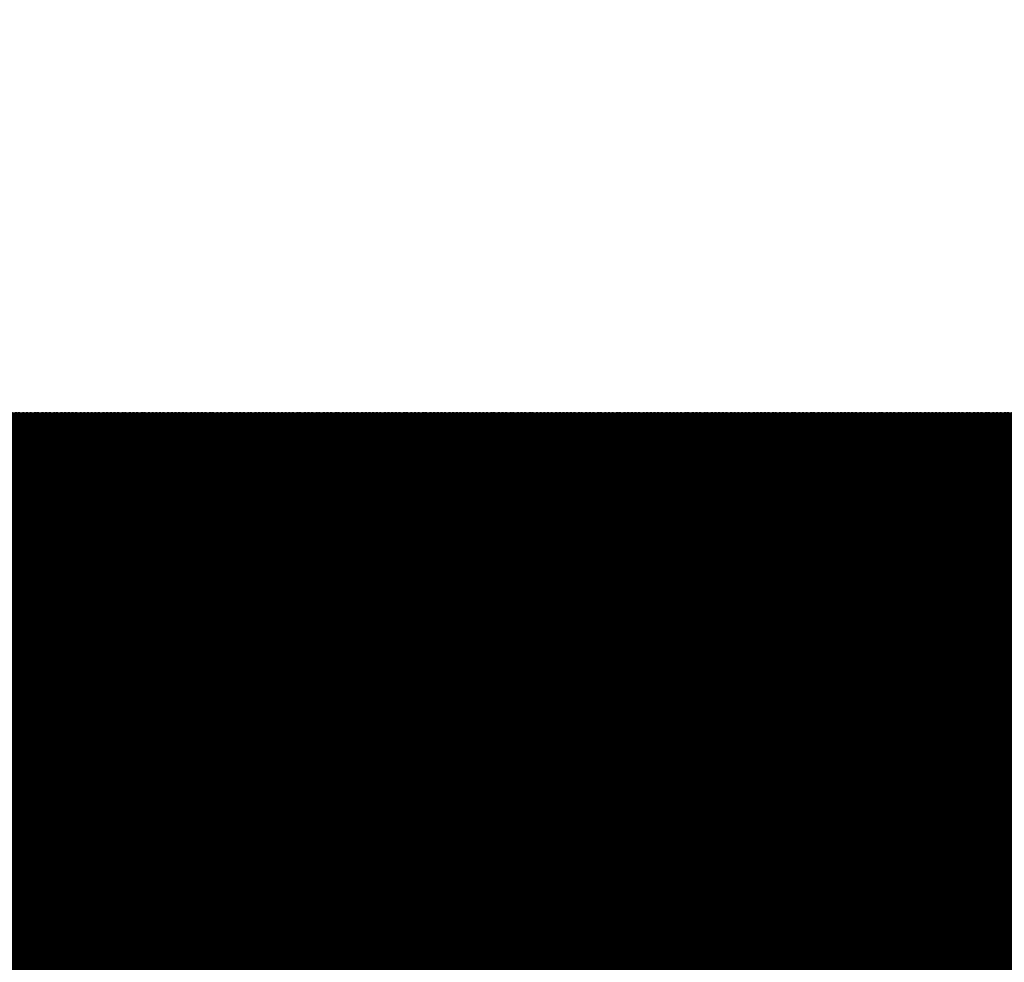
# Model space of a CAD drawing. Extents: x 0 to 65, y -0.2 to 30.2.
# Tile 182 of 237: x 36.025 to 36.3, y 15.712 to 15.975. Entities that reach past the tile are written whole.
import ezdxf

# ---------------------------------------------------------------- set-up
doc = ezdxf.new("R2010")
doc.units = 0
doc.layers.add('BOARD_GEOMETRY_SILKSCREEN_', color=1, linetype='CONTINUOUS')

msp = doc.modelspace()

# ---------------------------------------------------------------- linework, layer by layer
at = {"layer": 'BOARD_GEOMETRY_SILKSCREEN_', "const_width": 0.01905}
for points in [[(36.313872, 15.459202), (35.427666, 16.345408)], [(36.312856, 15.459202), (35.427666, 16.344392)], [(36.31184, 15.459202), (35.427666, 16.343122)], [(36.310824, 15.459202), (35.427666, 16.34236)], [(36.309808, 15.459202), (35.427666, 16.34109)], [(36.308538, 15.459202), (35.427666, 16.340074)], [(36.307522, 15.459202), (35.427666, 16.339058)], [(36.306506, 15.459202), (35.427666, 16.338042)], [(36.30549, 15.459202), (35.427666, 16.337026)], [(36.304474, 15.459202), (35.427666, 16.33601)], [(36.303204, 15.459202), (35.427666, 16.33474)], [(36.302442, 15.459202), (35.427666, 16.333724)], [(36.301172, 15.459202), (35.427666, 16.332708)], [(36.300156, 15.459202), (35.427666, 16.331692)], [(36.29914, 15.459202), (35.427666, 16.330676)], [(36.29787, 15.459202), (35.427666, 16.329406)], [(36.297108, 15.459202), (35.427666, 16.328644)], [(36.295838, 15.459202), (35.427666, 16.327374)], [(36.294822, 15.459202), (35.427666, 16.326358)], [(36.293806, 15.459202), (35.427666, 16.325342)], [(36.292536, 15.459202), (35.427666, 16.324072)], [(36.291774, 15.459202), (35.427666, 16.32331)], [(36.290504, 15.459202), (35.427666, 16.32204)], [(36.289488, 15.459202), (35.427666, 16.321024)], [(36.288472, 15.459202), (35.427666, 16.320008)], [(36.287456, 15.459202), (35.427666, 16.318738)], [(36.28644, 15.459202), (35.427666, 16.317976)], [(36.285424, 15.459202), (35.427666, 16.316706)], [(36.284154, 15.459202), (35.427666, 16.31569)], [(36.283138, 15.459202), (35.427666, 16.314674)], [(36.282122, 15.459202), (35.427666, 16.313658)], [(36.281106, 15.459202), (35.427666, 16.312642)], [(36.28009, 15.459202), (35.427666, 16.311372)], [(36.27882, 15.459202), (35.427666, 16.310356)], [(36.278058, 15.459202), (35.427666, 16.30934)], [(36.276788, 15.459202), (35.427666, 16.308324)], [(36.275772, 15.459202), (35.427666, 16.307308)], [(36.274756, 15.459202), (35.427666, 16.306292)], [(36.273486, 15.459202), (35.427666, 16.305022)], [(36.272724, 15.459202), (35.427666, 16.304006)], [(36.271454, 15.459202), (35.427666, 16.30299)], [(36.270438, 15.459202), (35.427666, 16.301974)], [(36.269422, 15.459202), (35.427666, 16.300958)], [(36.268152, 15.459202), (35.427666, 16.299688)], [(36.26739, 15.459202), (35.427666, 16.298926)], [(36.26612, 15.459202), (35.427666, 16.297656)], [(36.265104, 15.459202), (35.427666, 16.29664)], [(36.264088, 15.459202), (35.427666, 16.295624)], [(36.263072, 15.459202), (35.427666, 16.294354)], [(36.262056, 15.459202), (35.427666, 16.293592)], [(36.260786, 15.459202), (35.427666, 16.292322)], [(36.25977, 15.459202), (35.427666, 16.291306)], [(36.314888, 15.459202), (35.874706, 15.899384)], [(36.316158, 15.459202), (35.880548, 15.894558)], [(36.317174, 15.459202), (35.88639, 15.889732)], [(36.31819, 15.459202), (35.892486, 15.884906)], [(36.319206, 15.459202), (35.896296, 15.882112)], [(36.320222, 15.459202), (35.898582, 15.880588)], [(36.321492, 15.459202), (35.900868, 15.879572)], [(36.322254, 15.459202), (35.903154, 15.878302)], [(36.323524, 15.459202), (35.90544, 15.877032)], [(36.32454, 15.459202), (35.907726, 15.876016)], [(36.325556, 15.459202), (35.910012, 15.874492)], [(36.326826, 15.459202), (35.912298, 15.873476)], [(36.327588, 15.459202), (35.914584, 15.872206)], [(36.328858, 15.459202), (35.91687, 15.870936)], [(36.329874, 15.459202), (35.919156, 15.86992)], [(36.33089, 15.459202), (35.921442, 15.86865)], [(36.331906, 15.459202), (35.92322, 15.867634)], [(36.332922, 15.459202), (35.924744, 15.86738)], [(36.334192, 15.459202), (35.926268, 15.866872)], [(36.335208, 15.459202), (35.927792, 15.866364)], [(36.336224, 15.459202), (35.929316, 15.86611)], [(36.33724, 15.459202), (35.93084, 15.865348)], [(36.338256, 15.459202), (35.932364, 15.865094)], [(36.339272, 15.459202), (35.933888, 15.864586)], [(36.340542, 15.459202), (35.935412, 15.864078)], [(36.341558, 15.459202), (35.936936, 15.86357)], [(36.342574, 15.459202), (35.93846, 15.863062)], [(36.34359, 15.459202), (35.939984, 15.862808)], [(36.344606, 15.459202), (35.941508, 15.8623)], [(36.345876, 15.459202), (35.943032, 15.861792)], [(36.346638, 15.459202), (35.944556, 15.861284)], [(36.347908, 15.459202), (35.94608, 15.860776)], [(36.348924, 15.459202), (35.947604, 15.860268)], [(36.34994, 15.459202), (35.949128, 15.860014)], [(36.35121, 15.459202), (35.950652, 15.859506)], [(36.351972, 15.459202), (35.952176, 15.858998)], [(36.353242, 15.459202), (35.953446, 15.858998)], [(36.354258, 15.459202), (35.954462, 15.858744)], [(36.355274, 15.459202), (35.955732, 15.85849)], [(36.356544, 15.459202), (35.957002, 15.85849)], [(36.357306, 15.459202), (35.958018, 15.85849)], [(36.358576, 15.459202), (35.959288, 15.85849)], [(36.359592, 15.459202), (35.960304, 15.858236)], [(36.360608, 15.459202), (35.961574, 15.857982)], [(36.361624, 15.459202), (35.96259, 15.857982)], [(36.36264, 15.459202), (35.964114, 15.857728)], [(36.36391, 15.459202), (35.96513, 15.857728)], [(36.364926, 15.459202), (35.9664, 15.857728)], [(36.365942, 15.459202), (35.967416, 15.857474)], [(36.366958, 15.459202), (35.968686, 15.857474)], [(36.367974, 15.459202), (35.969956, 15.85722)], [(36.36899, 15.459202), (35.970972, 15.856966)], [(36.37026, 15.459202), (35.972242, 15.856966)], [(36.371022, 15.459202), (35.973258, 15.856966)], [(36.372292, 15.459202), (35.974528, 15.856966)], [(36.373308, 15.459202), (35.975544, 15.856712)], [(36.374324, 15.459202), (35.977068, 15.856458)], [(36.375594, 15.459202), (35.978084, 15.856458)], [(36.376356, 15.459202), (35.979354, 15.856204)], [(36.377626, 15.459202), (35.98037, 15.856204)], [(36.378642, 15.459202), (35.98164, 15.856204)], [(36.379658, 15.459202), (35.98291, 15.85595)], [(35.983164, 15.85595), (36.618164, 15.85595)], [(36.380928, 15.459202), (35.983926, 15.85595)], [(36.38169, 15.459202), (35.984942, 15.85595)], [(36.38296, 15.459202), (35.985958, 15.85595)], [(36.383976, 15.459202), (35.986974, 15.85595)], [(36.384992, 15.459202), (35.988244, 15.85595)], [(36.386008, 15.459202), (35.98926, 15.85595)], [(36.387024, 15.459202), (35.990276, 15.85595)], [(36.388294, 15.459202), (35.991292, 15.85595)], [(36.38931, 15.459202), (35.992308, 15.85595)], [(36.390326, 15.459202), (35.993324, 15.85595)], [(36.391342, 15.459202), (35.994594, 15.85595)], [(36.392358, 15.459202), (35.99561, 15.85595)], [(36.393374, 15.459202), (35.996626, 15.85595)], [(36.394644, 15.459202), (35.997642, 15.85595)], [(36.39566, 15.459202), (35.998658, 15.85595)], [(36.396676, 15.459202), (35.999928, 15.85595)], [(36.397692, 15.459202), (36.00069, 15.85595)], [(36.398708, 15.459202), (36.00196, 15.85595)], [(36.399978, 15.459202), (36.002976, 15.85595)], [(36.40074, 15.459202), (36.003992, 15.85595)], [(36.40201, 15.459202), (36.005262, 15.85595)], [(36.403026, 15.459202), (36.006024, 15.85595)], [(36.404042, 15.459202), (36.007294, 15.85595)], [(36.405312, 15.459202), (36.00831, 15.85595)], [(36.406074, 15.459202), (36.009326, 15.85595)], [(36.407344, 15.459202), (36.010596, 15.85595)], [(36.40836, 15.459202), (36.011358, 15.85595)], [(36.409376, 15.459202), (36.012628, 15.85595)], [(36.410646, 15.459202), (36.013644, 15.85595)], [(36.411408, 15.459202), (36.01466, 15.85595)], [(36.412678, 15.459202), (36.015676, 15.85595)], [(36.413694, 15.459202), (36.016692, 15.85595)], [(36.41471, 15.459202), (36.017708, 15.85595)], [(36.415726, 15.459202), (36.018978, 15.85595)], [(36.416742, 15.459202), (36.019994, 15.85595)], [(36.417758, 15.459202), (36.02101, 15.85595)], [(36.419028, 15.459202), (36.022026, 15.85595)], [(36.420044, 15.459202), (36.023042, 15.85595)], [(36.42106, 15.459202), (36.024312, 15.85595)], [(36.422076, 15.459202), (36.025074, 15.85595)], [(36.423092, 15.459202), (36.026344, 15.85595)], [(36.424362, 15.459202), (36.02736, 15.85595)], [(36.425124, 15.459202), (36.028376, 15.85595)], [(36.426394, 15.459202), (36.029646, 15.85595)], [(36.42741, 15.459202), (36.030408, 15.85595)], [(36.428426, 15.459202), (36.031678, 15.85595)], [(36.429696, 15.459202), (36.032694, 15.85595)], [(36.430458, 15.459202), (36.03371, 15.85595)], [(36.431728, 15.459202), (36.03498, 15.85595)], [(36.432744, 15.459202), (36.035742, 15.85595)], [(36.43376, 15.459202), (36.037012, 15.85595)], [(36.43503, 15.459202), (36.038028, 15.85595)], [(36.435792, 15.459202), (36.039044, 15.85595)], [(36.437062, 15.459202), (36.04006, 15.85595)], [(36.438078, 15.459202), (36.041076, 15.85595)], [(36.439094, 15.459202), (36.042346, 15.85595)], [(36.44011, 15.459202), (36.043362, 15.85595)], [(36.441126, 15.459202), (36.044378, 15.85595)], [(36.442396, 15.459202), (36.045394, 15.85595)], [(36.443412, 15.459202), (36.04641, 15.85595)], [(36.444428, 15.459202), (36.047426, 15.85595)], [(36.445444, 15.459202), (36.048696, 15.85595)], [(36.44646, 15.459202), (36.049712, 15.85595)], [(36.447476, 15.459202), (36.050728, 15.85595)], [(36.448746, 15.459202), (36.051744, 15.85595)], [(36.449762, 15.459202), (36.05276, 15.85595)], [(36.450778, 15.459202), (36.05403, 15.85595)], [(36.451794, 15.459202), (36.054792, 15.85595)], [(36.45281, 15.459202), (36.056062, 15.85595)], [(36.45408, 15.459202), (36.057078, 15.85595)], [(36.454842, 15.459202), (36.058094, 15.85595)], [(36.456112, 15.459202), (36.059364, 15.85595)], [(36.457128, 15.459202), (36.060126, 15.85595)], [(36.458144, 15.459202), (36.061396, 15.85595)], [(36.459414, 15.459202), (36.062412, 15.85595)], [(36.460176, 15.459202), (36.063428, 15.85595)], [(36.461446, 15.459202), (36.064444, 15.85595)], [(36.462462, 15.459202), (36.06546, 15.85595)], [(36.463478, 15.459202), (36.06673, 15.85595)], [(36.464494, 15.459202), (36.067746, 15.85595)], [(36.46551, 15.459202), (36.068762, 15.85595)], [(36.46678, 15.459202), (36.069778, 15.85595)], [(36.467796, 15.459202), (36.070794, 15.85595)], [(36.468812, 15.459202), (36.07181, 15.85595)], [(36.469828, 15.459202), (36.07308, 15.85595)], [(36.470844, 15.459202), (36.074096, 15.85595)], [(36.47186, 15.459202), (36.075112, 15.85595)], [(36.47313, 15.459202), (36.076128, 15.85595)], [(36.474146, 15.459202), (36.077144, 15.85595)], [(36.475162, 15.459202), (36.078414, 15.85595)], [(36.476178, 15.459202), (36.079176, 15.85595)], [(36.477194, 15.459202), (36.080446, 15.85595)], [(36.478464, 15.459202), (36.081462, 15.85595)], [(36.479226, 15.459202), (36.082478, 15.85595)], [(36.480496, 15.459202), (36.083748, 15.85595)], [(36.481512, 15.459202), (36.08451, 15.85595)], [(36.482528, 15.459202), (36.08578, 15.85595)], [(36.483798, 15.459202), (36.086796, 15.85595)], [(36.48456, 15.459202), (36.087812, 15.85595)], [(36.48583, 15.459202), (36.089082, 15.85595)], [(36.486846, 15.459202), (36.089844, 15.85595)], [(36.487862, 15.459202), (36.091114, 15.85595)], [(36.489132, 15.459202), (36.09213, 15.85595)], [(36.489894, 15.459202), (36.093146, 15.85595)], [(36.491164, 15.459202), (36.094162, 15.85595)], [(36.49218, 15.459202), (36.095178, 15.85595)], [(36.493196, 15.459202), (36.096194, 15.85595)], [(36.494212, 15.459202), (36.097464, 15.85595)], [(36.495228, 15.459202), (36.09848, 15.85595)], [(36.496244, 15.459202), (36.099496, 15.85595)], [(36.497514, 15.459202), (36.100512, 15.85595)], [(36.49853, 15.459202), (36.101528, 15.85595)], [(36.499546, 15.459202), (36.102798, 15.85595)], [(36.500562, 15.459202), (36.10356, 15.85595)], [(36.501578, 15.459202), (36.10483, 15.85595)], [(36.502848, 15.459202), (36.105846, 15.85595)], [(36.50361, 15.459202), (36.106862, 15.85595)], [(36.50488, 15.459202), (36.108132, 15.85595)], [(36.505896, 15.459202), (36.108894, 15.85595)], [(36.506912, 15.459202), (36.110164, 15.85595)], [(36.508182, 15.459202), (36.11118, 15.85595)], [(36.508944, 15.459202), (36.112196, 15.85595)], [(36.510214, 15.459202), (36.113466, 15.85595)], [(36.51123, 15.459202), (36.114228, 15.85595)], [(36.512246, 15.459202), (36.115498, 15.85595)], [(36.513516, 15.459202), (36.116514, 15.85595)], [(36.514278, 15.459202), (36.11753, 15.85595)], [(36.515548, 15.459202), (36.118546, 15.85595)], [(36.516564, 15.459202), (36.119562, 15.85595)], [(36.51758, 15.459202), (36.120832, 15.85595)], [(36.518596, 15.459202), (36.121848, 15.85595)], [(36.519612, 15.459202), (36.122864, 15.85595)], [(36.520882, 15.459202), (36.12388, 15.85595)], [(36.521898, 15.459202), (36.124896, 15.85595)], [(36.522914, 15.459202), (36.125912, 15.85595)], [(36.52393, 15.459202), (36.127182, 15.85595)], [(36.524946, 15.459202), (36.128198, 15.85595)], [(36.525962, 15.459202), (36.129214, 15.85595)], [(36.527232, 15.459202), (36.13023, 15.85595)], [(36.528248, 15.459202), (36.131246, 15.85595)], [(36.529264, 15.459202), (36.132516, 15.85595)], [(36.53028, 15.459202), (36.133278, 15.85595)], [(36.531296, 15.459202), (36.134548, 15.85595)], [(36.532566, 15.459202), (36.135564, 15.85595)], [(36.533328, 15.459202), (36.13658, 15.85595)], [(36.534598, 15.459202), (36.13785, 15.85595)], [(36.535614, 15.459202), (36.138612, 15.85595)], [(36.53663, 15.459202), (36.139882, 15.85595)], [(36.5379, 15.459202), (36.140898, 15.85595)], [(36.538662, 15.459202), (36.141914, 15.85595)], [(36.539932, 15.459202), (36.14293, 15.85595)], [(36.540948, 15.459202), (36.143946, 15.85595)], [(36.541964, 15.459202), (36.145216, 15.85595)], [(36.54298, 15.459202), (36.146232, 15.85595)], [(36.543996, 15.459202), (36.147248, 15.85595)], [(36.545266, 15.459202), (36.148264, 15.85595)], [(36.546282, 15.459202), (36.14928, 15.85595)], [(36.547298, 15.459202), (36.150296, 15.85595)], [(36.548314, 15.459202), (36.151566, 15.85595)], [(36.54933, 15.459202), (36.152582, 15.85595)], [(36.550346, 15.459202), (36.153598, 15.85595)], [(36.551616, 15.459202), (36.154614, 15.85595)], [(36.552632, 15.459202), (36.15563, 15.85595)], [(36.553648, 15.459202), (36.1569, 15.85595)], [(36.554664, 15.459202), (36.157662, 15.85595)], [(36.55568, 15.459202), (36.158932, 15.85595)], [(36.55695, 15.459202), (36.159948, 15.85595)], [(36.557712, 15.459202), (36.160964, 15.85595)], [(36.558982, 15.459202), (36.162234, 15.85595)], [(36.559998, 15.459202), (36.162996, 15.85595)], [(36.561014, 15.459202), (36.164266, 15.85595)], [(36.562284, 15.459202), (36.165282, 15.85595)], [(36.563046, 15.459202), (36.166298, 15.85595)], [(36.564316, 15.459202), (36.167568, 15.85595)], [(36.565332, 15.459202), (36.16833, 15.85595)], [(36.566348, 15.459202), (36.1696, 15.85595)], [(36.567618, 15.459202), (36.170616, 15.85595)], [(36.56838, 15.459202), (36.171632, 15.85595)], [(36.56965, 15.459202), (36.172648, 15.85595)], [(36.570666, 15.459202), (36.173664, 15.85595)], [(36.571682, 15.459202), (36.174934, 15.85595)], [(36.572698, 15.459202), (36.17595, 15.85595)], [(36.573714, 15.459202), (36.176966, 15.85595)], [(36.574984, 15.459202), (36.177982, 15.85595)], [(36.576, 15.459202), (36.178998, 15.85595)], [(36.577016, 15.459202), (36.180014, 15.85595)], [(36.578032, 15.459202), (36.181284, 15.85595)], [(36.579048, 15.459202), (36.182046, 15.85595)], [(36.580064, 15.459202), (36.183316, 15.85595)], [(36.581334, 15.459202), (36.184332, 15.85595)], [(36.582096, 15.459202), (36.185348, 15.85595)], [(36.583366, 15.459202), (36.186618, 15.85595)], [(36.584382, 15.459202), (36.18738, 15.85595)], [(36.585398, 15.459202), (36.18865, 15.85595)], [(36.586668, 15.459202), (36.189666, 15.85595)], [(36.58743, 15.459202), (36.190682, 15.85595)], [(36.5887, 15.459202), (36.191952, 15.85595)], [(36.589716, 15.459202), (36.192714, 15.85595)], [(36.590732, 15.459202), (36.193984, 15.85595)], [(36.592002, 15.459202), (36.195, 15.85595)], [(36.592764, 15.459202), (36.196016, 15.85595)], [(36.594034, 15.459202), (36.197032, 15.85595)], [(36.59505, 15.459202), (36.198048, 15.85595)], [(36.596066, 15.459202), (36.199318, 15.85595)], [(36.597082, 15.459202), (36.200334, 15.85595)], [(36.598098, 15.459202), (36.20135, 15.85595)], [(36.599368, 15.459202), (36.202366, 15.85595)], [(36.600384, 15.459202), (36.203382, 15.85595)], [(36.6014, 15.459202), (36.204398, 15.85595)], [(36.602416, 15.459202), (36.205668, 15.85595)], [(36.603432, 15.459202), (36.206684, 15.85595)], [(36.604448, 15.459202), (36.2077, 15.85595)], [(36.605718, 15.459202), (36.208716, 15.85595)], [(36.606734, 15.459202), (36.209732, 15.85595)], [(36.60775, 15.459202), (36.211002, 15.85595)], [(36.608766, 15.459202), (36.211764, 15.85595)], [(36.609782, 15.459202), (36.213034, 15.85595)], [(36.611052, 15.459202), (36.21405, 15.85595)], [(36.611814, 15.459202), (36.215066, 15.85595)], [(36.613084, 15.459202), (36.216336, 15.85595)], [(36.6141, 15.459202), (36.217098, 15.85595)], [(36.615116, 15.459202), (36.218368, 15.85595)], [(36.616386, 15.459202), (36.219384, 15.85595)], [(36.617148, 15.459202), (36.2204, 15.85595)], [(36.618418, 15.459202), (36.221416, 15.85595)], [(36.619434, 15.459202), (36.222432, 15.85595)], [(36.620196, 15.459202), (36.223702, 15.85595)], [(36.621466, 15.459202), (36.224718, 15.85595)], [(36.622482, 15.459202), (36.225734, 15.85595)], [(36.623244, 15.459202), (36.22675, 15.85595)], [(36.624514, 15.459202), (36.227766, 15.85595)], [(36.62553, 15.459456), (36.228782, 15.85595)], [(36.626292, 15.459456), (36.230052, 15.85595)], [(36.627308, 15.459456), (36.231068, 15.85595)], [(36.628578, 15.45971), (36.232084, 15.85595)], [(36.62934, 15.45971), (36.2331, 15.85595)], [(36.630356, 15.45971), (36.234116, 15.85595)], [(36.631626, 15.45971), (36.235386, 15.85595)], [(36.632388, 15.459964), (36.236148, 15.85595)], [(36.633404, 15.459964), (36.237418, 15.85595)], [(36.634674, 15.459964), (36.238434, 15.85595)], [(36.635436, 15.459964), (36.23945, 15.85595)], [(36.636452, 15.459964), (36.24072, 15.85595)], [(36.637722, 15.459964), (36.241482, 15.85595)], [(36.638484, 15.459964), (36.242752, 15.85595)], [(36.6395, 15.459964), (36.243768, 15.85595)], [(36.640516, 15.460218), (36.244784, 15.85595)], [(36.641532, 15.460218), (36.246054, 15.85595)], [(36.642548, 15.460218), (36.246816, 15.85595)], [(36.643564, 15.460218), (36.248086, 15.85595)], [(36.64458, 15.460472), (36.249102, 15.85595)], [(36.645596, 15.460472), (36.250118, 15.85595)], [(36.646612, 15.460472), (36.251134, 15.85595)], [(36.647628, 15.460726), (36.25215, 15.85595)], [(36.648644, 15.460726), (36.25342, 15.85595)], [(36.64966, 15.460726), (36.254436, 15.85595)], [(36.650676, 15.460726), (36.255452, 15.85595)], [(36.651692, 15.460726), (36.256468, 15.85595)], [(36.652708, 15.460726), (36.257484, 15.85595)], [(36.653724, 15.460726), (36.2585, 15.85595)], [(36.65474, 15.460726), (36.25977, 15.85595)], [(36.655756, 15.46098), (36.260786, 15.85595)], [(36.656772, 15.46098), (36.261802, 15.85595)], [(36.657788, 15.46098), (36.262818, 15.85595)], [(36.658804, 15.46098), (36.263834, 15.85595)], [(36.65982, 15.461234), (36.265104, 15.85595)], [(36.660836, 15.461234), (36.265866, 15.85595)], [(36.661852, 15.461234), (36.267136, 15.85595)], [(36.662868, 15.461234), (36.268152, 15.85595)], [(36.66363, 15.461488), (36.269168, 15.85595)], [(36.6649, 15.461488), (36.270438, 15.85595)], [(36.665916, 15.461488), (36.2712, 15.85595)], [(36.666678, 15.461488), (36.27247, 15.85595)], [(36.667948, 15.461488), (36.273486, 15.85595)], [(36.668964, 15.461488), (36.274502, 15.85595)], [(36.669726, 15.461488), (36.275518, 15.85595)], [(36.670996, 15.461742), (36.276534, 15.85595)], [(36.672012, 15.461742), (36.277804, 15.85595)], [(36.672774, 15.461742), (36.27882, 15.85595)], [(36.67379, 15.461996), (36.279836, 15.85595)], [(36.674806, 15.461996), (36.280852, 15.85595)], [(36.675822, 15.46225), (36.281868, 15.85595)], [(36.676584, 15.46225), (36.282884, 15.85595)], [(36.6776, 15.462504), (36.284154, 15.85595)], [(36.678362, 15.462504), (36.28517, 15.85595)], [(36.679378, 15.462758), (36.286186, 15.85595)], [(36.680394, 15.463012), (36.287202, 15.85595)], [(36.681156, 15.463012), (36.288218, 15.85595)], [(36.682172, 15.463012), (36.289488, 15.85595)], [(36.683188, 15.463266), (36.29025, 15.85595)], [(36.68395, 15.46352), (36.29152, 15.85595)], [(36.684966, 15.46352), (36.292536, 15.85595)], [(36.685728, 15.463774), (36.293552, 15.85595)], [(36.686744, 15.463774), (36.294822, 15.85595)], [(36.68776, 15.464028), (36.295584, 15.85595)], [(36.688776, 15.464028), (36.296854, 15.85595)], [(36.689538, 15.464282), (36.29787, 15.85595)], [(36.6903, 15.464536), (36.298886, 15.85595)], [(36.691316, 15.464536), (36.300156, 15.85595)], [(36.692332, 15.464536), (36.300918, 15.85595)], [(36.693348, 15.46479), (36.302188, 15.85595)], [(36.69411, 15.465044), (36.303204, 15.85595)], [(36.695126, 15.465044), (36.30422, 15.85595)], [(36.695888, 15.465298), (36.305236, 15.85595)], [(36.696904, 15.465298), (36.306252, 15.85595)], [(36.69792, 15.465552), (36.307268, 15.85595)], [(36.698682, 15.465552), (36.308538, 15.85595)]]:
    msp.add_lwpolyline(points, dxfattribs=at)
at = {"layer": 'BOARD_GEOMETRY_SILKSCREEN_', "const_width": 0.009652}
for points in [[(36.01085, 15.85595, -1), (36.020502, 15.85595)], [(36.011866, 15.85595, -1), (36.021518, 15.85595)], [(36.012882, 15.85595, -1), (36.022534, 15.85595)], [(36.014152, 15.85595, -1), (36.023804, 15.85595)], [(36.015168, 15.85595, -1), (36.02482, 15.85595)], [(36.016184, 15.85595, -1), (36.025836, 15.85595)], [(36.0172, 15.85595, -1), (36.026852, 15.85595)], [(36.018216, 15.85595, -1), (36.027868, 15.85595)], [(36.019486, 15.85595, -1), (36.029138, 15.85595)], [(36.020248, 15.85595, -1), (36.0299, 15.85595)], [(36.021518, 15.85595, -1), (36.03117, 15.85595)], [(36.022534, 15.85595, -1), (36.032186, 15.85595)], [(36.02355, 15.85595, -1), (36.033202, 15.85595)], [(36.02482, 15.85595, -1), (36.034472, 15.85595)], [(36.025582, 15.85595, -1), (36.035234, 15.85595)], [(36.026852, 15.85595, -1), (36.036504, 15.85595)], [(36.027868, 15.85595, -1), (36.03752, 15.85595)], [(36.028884, 15.85595, -1), (36.038536, 15.85595)], [(36.030154, 15.85595, -1), (36.039806, 15.85595)], [(36.030916, 15.85595, -1), (36.040568, 15.85595)], [(36.032186, 15.85595, -1), (36.041838, 15.85595)], [(36.033202, 15.85595, -1), (36.042854, 15.85595)], [(36.034218, 15.85595, -1), (36.04387, 15.85595)], [(36.035234, 15.85595, -1), (36.044886, 15.85595)], [(36.03625, 15.85595, -1), (36.045902, 15.85595)], [(36.03752, 15.85595, -1), (36.047172, 15.85595)], [(36.038536, 15.85595, -1), (36.048188, 15.85595)], [(36.039552, 15.85595, -1), (36.049204, 15.85595)], [(36.040568, 15.85595, -1), (36.05022, 15.85595)], [(36.041584, 15.85595, -1), (36.051236, 15.85595)], [(36.0426, 15.85595, -1), (36.052252, 15.85595)], [(36.04387, 15.85595, -1), (36.053522, 15.85595)], [(36.044886, 15.85595, -1), (36.054538, 15.85595)], [(36.045902, 15.85595, -1), (36.055554, 15.85595)], [(36.046918, 15.85595, -1), (36.05657, 15.85595)], [(36.047934, 15.85595, -1), (36.057586, 15.85595)], [(36.049204, 15.85595, -1), (36.058856, 15.85595)], [(36.049966, 15.85595, -1), (36.059618, 15.85595)], [(36.051236, 15.85595, -1), (36.060888, 15.85595)], [(36.052252, 15.85595, -1), (36.061904, 15.85595)], [(36.053268, 15.85595, -1), (36.06292, 15.85595)], [(36.054538, 15.85595, -1), (36.06419, 15.85595)], [(36.0553, 15.85595, -1), (36.064952, 15.85595)], [(36.05657, 15.85595, -1), (36.066222, 15.85595)], [(36.057586, 15.85595, -1), (36.067238, 15.85595)], [(36.058602, 15.85595, -1), (36.068254, 15.85595)], [(36.059618, 15.85595, -1), (36.06927, 15.85595)], [(36.060634, 15.85595, -1), (36.070286, 15.85595)], [(36.061904, 15.85595, -1), (36.071556, 15.85595)], [(36.06292, 15.85595, -1), (36.072572, 15.85595)], [(36.063936, 15.85595, -1), (36.073588, 15.85595)], [(36.064952, 15.85595, -1), (36.074604, 15.85595)], [(36.065968, 15.85595, -1), (36.07562, 15.85595)], [(36.066984, 15.85595, -1), (36.076636, 15.85595)], [(36.068254, 15.85595, -1), (36.077906, 15.85595)], [(36.06927, 15.85595, -1), (36.078922, 15.85595)], [(36.070286, 15.85595, -1), (36.079938, 15.85595)], [(36.071302, 15.85595, -1), (36.080954, 15.85595)], [(36.072318, 15.85595, -1), (36.08197, 15.85595)], [(36.073588, 15.85595, -1), (36.08324, 15.85595)], [(36.07435, 15.85595, -1), (36.084002, 15.85595)], [(36.07562, 15.85595, -1), (36.085272, 15.85595)], [(36.076636, 15.85595, -1), (36.086288, 15.85595)], [(36.077652, 15.85595, -1), (36.087304, 15.85595)], [(36.078922, 15.85595, -1), (36.088574, 15.85595)], [(36.079684, 15.85595, -1), (36.089336, 15.85595)], [(36.080954, 15.85595, -1), (36.090606, 15.85595)], [(36.08197, 15.85595, -1), (36.091622, 15.85595)], [(36.082986, 15.85595, -1), (36.092638, 15.85595)], [(36.084256, 15.85595, -1), (36.093908, 15.85595)], [(36.085018, 15.85595, -1), (36.09467, 15.85595)], [(36.086288, 15.85595, -1), (36.09594, 15.85595)], [(36.087304, 15.85595, -1), (36.096956, 15.85595)], [(36.08832, 15.85595, -1), (36.097972, 15.85595)], [(36.089336, 15.85595, -1), (36.098988, 15.85595)], [(36.090352, 15.85595, -1), (36.100004, 15.85595)], [(36.091368, 15.85595, -1), (36.10102, 15.85595)], [(36.092638, 15.85595, -1), (36.10229, 15.85595)], [(36.093654, 15.85595, -1), (36.103306, 15.85595)], [(36.09467, 15.85595, -1), (36.104322, 15.85595)], [(36.095686, 15.85595, -1), (36.105338, 15.85595)], [(36.096702, 15.85595, -1), (36.106354, 15.85595)], [(36.097972, 15.85595, -1), (36.107624, 15.85595)], [(36.098734, 15.85595, -1), (36.108386, 15.85595)], [(36.100004, 15.85595, -1), (36.109656, 15.85595)], [(36.10102, 15.85595, -1), (36.110672, 15.85595)], [(36.102036, 15.85595, -1), (36.111688, 15.85595)], [(36.103306, 15.85595, -1), (36.112958, 15.85595)], [(36.104068, 15.85595, -1), (36.11372, 15.85595)], [(36.105338, 15.85595, -1), (36.11499, 15.85595)], [(36.106354, 15.85595, -1), (36.116006, 15.85595)], [(36.10737, 15.85595, -1), (36.117022, 15.85595)], [(36.10864, 15.85595, -1), (36.118292, 15.85595)], [(36.109402, 15.85595, -1), (36.119054, 15.85595)], [(36.110672, 15.85595, -1), (36.120324, 15.85595)], [(36.111688, 15.85595, -1), (36.12134, 15.85595)], [(36.112704, 15.85595, -1), (36.122356, 15.85595)], [(36.11372, 15.85595, -1), (36.123372, 15.85595)], [(36.114736, 15.85595, -1), (36.124388, 15.85595)], [(36.116006, 15.85595, -1), (36.125658, 15.85595)], [(36.117022, 15.85595, -1), (36.126674, 15.85595)], [(36.118038, 15.85595, -1), (36.12769, 15.85595)], [(36.119054, 15.85595, -1), (36.128706, 15.85595)], [(36.12007, 15.85595, -1), (36.129722, 15.85595)], [(36.121086, 15.85595, -1), (36.130738, 15.85595)], [(36.122356, 15.85595, -1), (36.132008, 15.85595)], [(36.123372, 15.85595, -1), (36.133024, 15.85595)], [(36.124388, 15.85595, -1), (36.13404, 15.85595)], [(36.125404, 15.85595, -1), (36.135056, 15.85595)], [(36.12642, 15.85595, -1), (36.136072, 15.85595)], [(36.12769, 15.85595, -1), (36.137342, 15.85595)], [(36.128452, 15.85595, -1), (36.138104, 15.85595)], [(36.129722, 15.85595, -1), (36.139374, 15.85595)], [(36.130738, 15.85595, -1), (36.14039, 15.85595)], [(36.131754, 15.85595, -1), (36.141406, 15.85595)], [(36.133024, 15.85595, -1), (36.142676, 15.85595)], [(36.133786, 15.85595, -1), (36.143438, 15.85595)], [(36.135056, 15.85595, -1), (36.144708, 15.85595)], [(36.136072, 15.85595, -1), (36.145724, 15.85595)], [(36.137088, 15.85595, -1), (36.14674, 15.85595)], [(36.138104, 15.85595, -1), (36.147756, 15.85595)], [(36.13912, 15.85595, -1), (36.148772, 15.85595)], [(36.14039, 15.85595, -1), (36.150042, 15.85595)], [(36.141406, 15.85595, -1), (36.151058, 15.85595)], [(36.142422, 15.85595, -1), (36.152074, 15.85595)], [(36.143438, 15.85595, -1), (36.15309, 15.85595)], [(36.144454, 15.85595, -1), (36.154106, 15.85595)], [(36.14547, 15.85595, -1), (36.155122, 15.85595)], [(36.14674, 15.85595, -1), (36.156392, 15.85595)], [(36.147756, 15.85595, -1), (36.157408, 15.85595)], [(36.148772, 15.85595, -1), (36.158424, 15.85595)], [(36.149788, 15.85595, -1), (36.15944, 15.85595)], [(36.150804, 15.85595, -1), (36.160456, 15.85595)], [(36.152074, 15.85595, -1), (36.161726, 15.85595)], [(36.152836, 15.85595, -1), (36.162488, 15.85595)], [(36.154106, 15.85595, -1), (36.163758, 15.85595)], [(36.155122, 15.85595, -1), (36.164774, 15.85595)], [(36.156138, 15.85595, -1), (36.16579, 15.85595)], [(36.157408, 15.85595, -1), (36.16706, 15.85595)], [(36.15817, 15.85595, -1), (36.167822, 15.85595)], [(36.15944, 15.85595, -1), (36.169092, 15.85595)], [(36.160456, 15.85595, -1), (36.170108, 15.85595)], [(36.161472, 15.85595, -1), (36.171124, 15.85595)], [(36.162742, 15.85595, -1), (36.172394, 15.85595)], [(36.163504, 15.85595, -1), (36.173156, 15.85595)], [(36.164774, 15.85595, -1), (36.174426, 15.85595)], [(36.16579, 15.85595, -1), (36.175442, 15.85595)], [(36.166806, 15.85595, -1), (36.176458, 15.85595)], [(36.167822, 15.85595, -1), (36.177474, 15.85595)], [(36.168838, 15.85595, -1), (36.17849, 15.85595)], [(36.170108, 15.85595, -1), (36.17976, 15.85595)], [(36.171124, 15.85595, -1), (36.180776, 15.85595)], [(36.17214, 15.85595, -1), (36.181792, 15.85595)], [(36.173156, 15.85595, -1), (36.182808, 15.85595)], [(36.174172, 15.85595, -1), (36.183824, 15.85595)], [(36.175188, 15.85595, -1), (36.18484, 15.85595)], [(36.176458, 15.85595, -1), (36.18611, 15.85595)], [(36.17722, 15.85595, -1), (36.186872, 15.85595)], [(36.17849, 15.85595, -1), (36.188142, 15.85595)], [(36.179506, 15.85595, -1), (36.189158, 15.85595)], [(36.180522, 15.85595, -1), (36.190174, 15.85595)], [(36.181792, 15.85595, -1), (36.191444, 15.85595)], [(36.182554, 15.85595, -1), (36.192206, 15.85595)], [(36.183824, 15.85595, -1), (36.193476, 15.85595)], [(36.18484, 15.85595, -1), (36.194492, 15.85595)], [(36.185856, 15.85595, -1), (36.195508, 15.85595)], [(36.187126, 15.85595, -1), (36.196778, 15.85595)], [(36.187888, 15.85595, -1), (36.19754, 15.85595)], [(36.189158, 15.85595, -1), (36.19881, 15.85595)], [(36.190174, 15.85595, -1), (36.199826, 15.85595)], [(36.19119, 15.85595, -1), (36.200842, 15.85595)], [(36.192206, 15.85595, -1), (36.201858, 15.85595)], [(36.193222, 15.85595, -1), (36.202874, 15.85595)], [(36.194492, 15.85595, -1), (36.204144, 15.85595)], [(36.195508, 15.85595, -1), (36.20516, 15.85595)], [(36.196524, 15.85595, -1), (36.206176, 15.85595)], [(36.19754, 15.85595, -1), (36.207192, 15.85595)], [(36.198556, 15.85595, -1), (36.208208, 15.85595)], [(36.199572, 15.85595, -1), (36.209224, 15.85595)], [(36.200842, 15.85595, -1), (36.210494, 15.85595)], [(36.201858, 15.85595, -1), (36.21151, 15.85595)], [(36.202874, 15.85595, -1), (36.212526, 15.85595)], [(36.20389, 15.85595, -1), (36.213542, 15.85595)], [(36.204906, 15.85595, -1), (36.214558, 15.85595)], [(36.206176, 15.85595, -1), (36.215828, 15.85595)], [(36.206938, 15.85595, -1), (36.21659, 15.85595)], [(36.208208, 15.85595, -1), (36.21786, 15.85595)], [(36.209224, 15.85595, -1), (36.218876, 15.85595)], [(36.21024, 15.85595, -1), (36.219892, 15.85595)], [(36.21151, 15.85595, -1), (36.221162, 15.85595)], [(36.212272, 15.85595, -1), (36.221924, 15.85595)], [(36.213542, 15.85595, -1), (36.223194, 15.85595)], [(36.214558, 15.85595, -1), (36.22421, 15.85595)], [(36.215574, 15.85595, -1), (36.225226, 15.85595)], [(36.21659, 15.85595, -1), (36.226242, 15.85595)], [(36.217606, 15.85595, -1), (36.227258, 15.85595)], [(36.218876, 15.85595, -1), (36.228528, 15.85595)], [(36.219892, 15.85595, -1), (36.229544, 15.85595)], [(36.220908, 15.85595, -1), (36.23056, 15.85595)], [(36.221924, 15.85595, -1), (36.231576, 15.85595)], [(36.22294, 15.85595, -1), (36.232592, 15.85595)], [(36.223956, 15.85595, -1), (36.233608, 15.85595)], [(36.225226, 15.85595, -1), (36.234878, 15.85595)], [(36.226242, 15.85595, -1), (36.235894, 15.85595)], [(36.227258, 15.85595, -1), (36.23691, 15.85595)], [(36.228274, 15.85595, -1), (36.237926, 15.85595)], [(36.22929, 15.85595, -1), (36.238942, 15.85595)], [(36.23056, 15.85595, -1), (36.240212, 15.85595)], [(36.231322, 15.85595, -1), (36.240974, 15.85595)], [(36.232592, 15.85595, -1), (36.242244, 15.85595)], [(36.233608, 15.85595, -1), (36.24326, 15.85595)], [(36.234624, 15.85595, -1), (36.244276, 15.85595)], [(36.235894, 15.85595, -1), (36.245546, 15.85595)], [(36.236656, 15.85595, -1), (36.246308, 15.85595)], [(36.237926, 15.85595, -1), (36.247578, 15.85595)], [(36.238942, 15.85595, -1), (36.248594, 15.85595)], [(36.239958, 15.85595, -1), (36.24961, 15.85595)], [(36.241228, 15.85595, -1), (36.25088, 15.85595)], [(36.24199, 15.85595, -1), (36.251642, 15.85595)], [(36.24326, 15.85595, -1), (36.252912, 15.85595)], [(36.244276, 15.85595, -1), (36.253928, 15.85595)], [(36.245292, 15.85595, -1), (36.254944, 15.85595)], [(36.246308, 15.85595, -1), (36.25596, 15.85595)], [(36.247324, 15.85595, -1), (36.256976, 15.85595)], [(36.248594, 15.85595, -1), (36.258246, 15.85595)], [(36.24961, 15.85595, -1), (36.259262, 15.85595)], [(36.250626, 15.85595, -1), (36.260278, 15.85595)], [(36.251642, 15.85595, -1), (36.261294, 15.85595)], [(36.252658, 15.85595, -1), (36.26231, 15.85595)], [(36.253674, 15.85595, -1), (36.263326, 15.85595)], [(36.254944, 15.85595, -1), (36.264596, 15.85595)], [(36.25596, 15.85595, -1), (36.265612, 15.85595)], [(36.256976, 15.85595, -1), (36.266628, 15.85595)], [(36.257992, 15.85595, -1), (36.267644, 15.85595)], [(36.259008, 15.85595, -1), (36.26866, 15.85595)], [(36.260278, 15.85595, -1), (36.26993, 15.85595)], [(36.26104, 15.85595, -1), (36.270692, 15.85595)], [(36.26231, 15.85595, -1), (36.271962, 15.85595)], [(36.263326, 15.85595, -1), (36.272978, 15.85595)], [(36.264342, 15.85595, -1), (36.273994, 15.85595)], [(36.265612, 15.85595, -1), (36.275264, 15.85595)], [(36.266374, 15.85595, -1), (36.276026, 15.85595)], [(36.267644, 15.85595, -1), (36.277296, 15.85595)], [(36.26866, 15.85595, -1), (36.278312, 15.85595)], [(36.269676, 15.85595, -1), (36.279328, 15.85595)], [(36.270692, 15.85595, -1), (36.280344, 15.85595)], [(36.271708, 15.85595, -1), (36.28136, 15.85595)], [(36.272978, 15.85595, -1), (36.28263, 15.85595)], [(36.273994, 15.85595, -1), (36.283646, 15.85595)], [(36.27501, 15.85595, -1), (36.284662, 15.85595)], [(36.276026, 15.85595, -1), (36.285678, 15.85595)], [(36.277042, 15.85595, -1), (36.286694, 15.85595)], [(36.278058, 15.85595, -1), (36.28771, 15.85595)], [(36.279328, 15.85595, -1), (36.28898, 15.85595)], [(36.280344, 15.85595, -1), (36.289996, 15.85595)], [(36.28136, 15.85595, -1), (36.291012, 15.85595)], [(36.282376, 15.85595, -1), (36.292028, 15.85595)], [(36.283392, 15.85595, -1), (36.293044, 15.85595)], [(36.284662, 15.85595, -1), (36.294314, 15.85595)], [(36.285424, 15.85595, -1), (36.295076, 15.85595)], [(36.286694, 15.85595, -1), (36.296346, 15.85595)], [(36.28771, 15.85595, -1), (36.297362, 15.85595)], [(36.288726, 15.85595, -1), (36.298378, 15.85595)], [(36.289996, 15.85595, -1), (36.299648, 15.85595)], [(36.290758, 15.85595, -1), (36.30041, 15.85595)], [(36.292028, 15.85595, -1), (36.30168, 15.85595)], [(36.293044, 15.85595, -1), (36.302696, 15.85595)], [(36.29406, 15.85595, -1), (36.303712, 15.85595)], [(36.29533, 15.85595, -1), (36.304982, 15.85595)], [(36.296092, 15.85595, -1), (36.305744, 15.85595)], [(36.297362, 15.85595, -1), (36.307014, 15.85595)], [(36.298378, 15.85595, -1), (36.30803, 15.85595)], [(36.299394, 15.85595, -1), (36.309046, 15.85595)], [(36.30041, 15.85595, -1), (36.310062, 15.85595)], [(36.301426, 15.85595, -1), (36.311078, 15.85595)], [(36.302442, 15.85595, -1), (36.312094, 15.85595)], [(36.303712, 15.85595, -1), (36.313364, 15.85595)], [(36.020502, 15.85595, -1), (36.01085, 15.85595)], [(36.021518, 15.85595, -1), (36.011866, 15.85595)], [(36.022534, 15.85595, -1), (36.012882, 15.85595)], [(36.023804, 15.85595, -1), (36.014152, 15.85595)], [(36.02482, 15.85595, -1), (36.015168, 15.85595)], [(36.025836, 15.85595, -1), (36.016184, 15.85595)], [(36.026852, 15.85595, -1), (36.0172, 15.85595)], [(36.027868, 15.85595, -1), (36.018216, 15.85595)], [(36.029138, 15.85595, -1), (36.019486, 15.85595)], [(36.0299, 15.85595, -1), (36.020248, 15.85595)], [(36.03117, 15.85595, -1), (36.021518, 15.85595)], [(36.032186, 15.85595, -1), (36.022534, 15.85595)], [(36.033202, 15.85595, -1), (36.02355, 15.85595)], [(36.034472, 15.85595, -1), (36.02482, 15.85595)], [(36.035234, 15.85595, -1), (36.025582, 15.85595)], [(36.036504, 15.85595, -1), (36.026852, 15.85595)], [(36.03752, 15.85595, -1), (36.027868, 15.85595)], [(36.038536, 15.85595, -1), (36.028884, 15.85595)], [(36.039806, 15.85595, -1), (36.030154, 15.85595)], [(36.040568, 15.85595, -1), (36.030916, 15.85595)], [(36.041838, 15.85595, -1), (36.032186, 15.85595)], [(36.042854, 15.85595, -1), (36.033202, 15.85595)], [(36.04387, 15.85595, -1), (36.034218, 15.85595)], [(36.044886, 15.85595, -1), (36.035234, 15.85595)], [(36.045902, 15.85595, -1), (36.03625, 15.85595)], [(36.047172, 15.85595, -1), (36.03752, 15.85595)], [(36.048188, 15.85595, -1), (36.038536, 15.85595)], [(36.049204, 15.85595, -1), (36.039552, 15.85595)], [(36.05022, 15.85595, -1), (36.040568, 15.85595)], [(36.051236, 15.85595, -1), (36.041584, 15.85595)], [(36.052252, 15.85595, -1), (36.0426, 15.85595)], [(36.053522, 15.85595, -1), (36.04387, 15.85595)], [(36.054538, 15.85595, -1), (36.044886, 15.85595)], [(36.055554, 15.85595, -1), (36.045902, 15.85595)], [(36.05657, 15.85595, -1), (36.046918, 15.85595)], [(36.057586, 15.85595, -1), (36.047934, 15.85595)], [(36.058856, 15.85595, -1), (36.049204, 15.85595)], [(36.059618, 15.85595, -1), (36.049966, 15.85595)], [(36.060888, 15.85595, -1), (36.051236, 15.85595)], [(36.061904, 15.85595, -1), (36.052252, 15.85595)], [(36.06292, 15.85595, -1), (36.053268, 15.85595)], [(36.06419, 15.85595, -1), (36.054538, 15.85595)], [(36.064952, 15.85595, -1), (36.0553, 15.85595)], [(36.066222, 15.85595, -1), (36.05657, 15.85595)], [(36.067238, 15.85595, -1), (36.057586, 15.85595)], [(36.068254, 15.85595, -1), (36.058602, 15.85595)], [(36.06927, 15.85595, -1), (36.059618, 15.85595)], [(36.070286, 15.85595, -1), (36.060634, 15.85595)], [(36.071556, 15.85595, -1), (36.061904, 15.85595)], [(36.072572, 15.85595, -1), (36.06292, 15.85595)], [(36.073588, 15.85595, -1), (36.063936, 15.85595)], [(36.074604, 15.85595, -1), (36.064952, 15.85595)], [(36.07562, 15.85595, -1), (36.065968, 15.85595)], [(36.076636, 15.85595, -1), (36.066984, 15.85595)], [(36.077906, 15.85595, -1), (36.068254, 15.85595)], [(36.078922, 15.85595, -1), (36.06927, 15.85595)], [(36.079938, 15.85595, -1), (36.070286, 15.85595)], [(36.080954, 15.85595, -1), (36.071302, 15.85595)], [(36.08197, 15.85595, -1), (36.072318, 15.85595)], [(36.08324, 15.85595, -1), (36.073588, 15.85595)], [(36.084002, 15.85595, -1), (36.07435, 15.85595)], [(36.085272, 15.85595, -1), (36.07562, 15.85595)], [(36.086288, 15.85595, -1), (36.076636, 15.85595)], [(36.087304, 15.85595, -1), (36.077652, 15.85595)], [(36.088574, 15.85595, -1), (36.078922, 15.85595)], [(36.089336, 15.85595, -1), (36.079684, 15.85595)], [(36.090606, 15.85595, -1), (36.080954, 15.85595)], [(36.091622, 15.85595, -1), (36.08197, 15.85595)], [(36.092638, 15.85595, -1), (36.082986, 15.85595)], [(36.093908, 15.85595, -1), (36.084256, 15.85595)], [(36.09467, 15.85595, -1), (36.085018, 15.85595)], [(36.09594, 15.85595, -1), (36.086288, 15.85595)], [(36.096956, 15.85595, -1), (36.087304, 15.85595)], [(36.097972, 15.85595, -1), (36.08832, 15.85595)], [(36.098988, 15.85595, -1), (36.089336, 15.85595)], [(36.100004, 15.85595, -1), (36.090352, 15.85595)], [(36.10102, 15.85595, -1), (36.091368, 15.85595)], [(36.10229, 15.85595, -1), (36.092638, 15.85595)], [(36.103306, 15.85595, -1), (36.093654, 15.85595)], [(36.104322, 15.85595, -1), (36.09467, 15.85595)], [(36.105338, 15.85595, -1), (36.095686, 15.85595)], [(36.106354, 15.85595, -1), (36.096702, 15.85595)], [(36.107624, 15.85595, -1), (36.097972, 15.85595)], [(36.108386, 15.85595, -1), (36.098734, 15.85595)], [(36.109656, 15.85595, -1), (36.100004, 15.85595)], [(36.110672, 15.85595, -1), (36.10102, 15.85595)], [(36.111688, 15.85595, -1), (36.102036, 15.85595)], [(36.112958, 15.85595, -1), (36.103306, 15.85595)], [(36.11372, 15.85595, -1), (36.104068, 15.85595)], [(36.11499, 15.85595, -1), (36.105338, 15.85595)], [(36.116006, 15.85595, -1), (36.106354, 15.85595)], [(36.117022, 15.85595, -1), (36.10737, 15.85595)], [(36.118292, 15.85595, -1), (36.10864, 15.85595)], [(36.119054, 15.85595, -1), (36.109402, 15.85595)], [(36.120324, 15.85595, -1), (36.110672, 15.85595)], [(36.12134, 15.85595, -1), (36.111688, 15.85595)], [(36.122356, 15.85595, -1), (36.112704, 15.85595)], [(36.123372, 15.85595, -1), (36.11372, 15.85595)], [(36.124388, 15.85595, -1), (36.114736, 15.85595)], [(36.125658, 15.85595, -1), (36.116006, 15.85595)], [(36.126674, 15.85595, -1), (36.117022, 15.85595)], [(36.12769, 15.85595, -1), (36.118038, 15.85595)], [(36.128706, 15.85595, -1), (36.119054, 15.85595)], [(36.129722, 15.85595, -1), (36.12007, 15.85595)], [(36.130738, 15.85595, -1), (36.121086, 15.85595)], [(36.132008, 15.85595, -1), (36.122356, 15.85595)], [(36.133024, 15.85595, -1), (36.123372, 15.85595)], [(36.13404, 15.85595, -1), (36.124388, 15.85595)], [(36.135056, 15.85595, -1), (36.125404, 15.85595)], [(36.136072, 15.85595, -1), (36.12642, 15.85595)], [(36.137342, 15.85595, -1), (36.12769, 15.85595)], [(36.138104, 15.85595, -1), (36.128452, 15.85595)], [(36.139374, 15.85595, -1), (36.129722, 15.85595)], [(36.14039, 15.85595, -1), (36.130738, 15.85595)], [(36.141406, 15.85595, -1), (36.131754, 15.85595)], [(36.142676, 15.85595, -1), (36.133024, 15.85595)], [(36.143438, 15.85595, -1), (36.133786, 15.85595)], [(36.144708, 15.85595, -1), (36.135056, 15.85595)], [(36.145724, 15.85595, -1), (36.136072, 15.85595)], [(36.14674, 15.85595, -1), (36.137088, 15.85595)], [(36.147756, 15.85595, -1), (36.138104, 15.85595)], [(36.148772, 15.85595, -1), (36.13912, 15.85595)], [(36.150042, 15.85595, -1), (36.14039, 15.85595)], [(36.151058, 15.85595, -1), (36.141406, 15.85595)], [(36.152074, 15.85595, -1), (36.142422, 15.85595)], [(36.15309, 15.85595, -1), (36.143438, 15.85595)], [(36.154106, 15.85595, -1), (36.144454, 15.85595)], [(36.155122, 15.85595, -1), (36.14547, 15.85595)], [(36.156392, 15.85595, -1), (36.14674, 15.85595)], [(36.157408, 15.85595, -1), (36.147756, 15.85595)], [(36.158424, 15.85595, -1), (36.148772, 15.85595)], [(36.15944, 15.85595, -1), (36.149788, 15.85595)], [(36.160456, 15.85595, -1), (36.150804, 15.85595)], [(36.161726, 15.85595, -1), (36.152074, 15.85595)], [(36.162488, 15.85595, -1), (36.152836, 15.85595)], [(36.163758, 15.85595, -1), (36.154106, 15.85595)], [(36.164774, 15.85595, -1), (36.155122, 15.85595)], [(36.16579, 15.85595, -1), (36.156138, 15.85595)], [(36.16706, 15.85595, -1), (36.157408, 15.85595)], [(36.167822, 15.85595, -1), (36.15817, 15.85595)], [(36.169092, 15.85595, -1), (36.15944, 15.85595)], [(36.170108, 15.85595, -1), (36.160456, 15.85595)], [(36.171124, 15.85595, -1), (36.161472, 15.85595)], [(36.172394, 15.85595, -1), (36.162742, 15.85595)], [(36.173156, 15.85595, -1), (36.163504, 15.85595)], [(36.174426, 15.85595, -1), (36.164774, 15.85595)], [(36.175442, 15.85595, -1), (36.16579, 15.85595)], [(36.176458, 15.85595, -1), (36.166806, 15.85595)], [(36.177474, 15.85595, -1), (36.167822, 15.85595)], [(36.17849, 15.85595, -1), (36.168838, 15.85595)], [(36.17976, 15.85595, -1), (36.170108, 15.85595)], [(36.180776, 15.85595, -1), (36.171124, 15.85595)], [(36.181792, 15.85595, -1), (36.17214, 15.85595)], [(36.182808, 15.85595, -1), (36.173156, 15.85595)], [(36.183824, 15.85595, -1), (36.174172, 15.85595)], [(36.18484, 15.85595, -1), (36.175188, 15.85595)], [(36.18611, 15.85595, -1), (36.176458, 15.85595)], [(36.186872, 15.85595, -1), (36.17722, 15.85595)], [(36.188142, 15.85595, -1), (36.17849, 15.85595)], [(36.189158, 15.85595, -1), (36.179506, 15.85595)], [(36.190174, 15.85595, -1), (36.180522, 15.85595)], [(36.191444, 15.85595, -1), (36.181792, 15.85595)], [(36.192206, 15.85595, -1), (36.182554, 15.85595)], [(36.193476, 15.85595, -1), (36.183824, 15.85595)], [(36.194492, 15.85595, -1), (36.18484, 15.85595)], [(36.195508, 15.85595, -1), (36.185856, 15.85595)], [(36.196778, 15.85595, -1), (36.187126, 15.85595)], [(36.19754, 15.85595, -1), (36.187888, 15.85595)], [(36.19881, 15.85595, -1), (36.189158, 15.85595)], [(36.199826, 15.85595, -1), (36.190174, 15.85595)], [(36.200842, 15.85595, -1), (36.19119, 15.85595)], [(36.201858, 15.85595, -1), (36.192206, 15.85595)], [(36.202874, 15.85595, -1), (36.193222, 15.85595)], [(36.204144, 15.85595, -1), (36.194492, 15.85595)], [(36.20516, 15.85595, -1), (36.195508, 15.85595)], [(36.206176, 15.85595, -1), (36.196524, 15.85595)], [(36.207192, 15.85595, -1), (36.19754, 15.85595)], [(36.208208, 15.85595, -1), (36.198556, 15.85595)], [(36.209224, 15.85595, -1), (36.199572, 15.85595)], [(36.210494, 15.85595, -1), (36.200842, 15.85595)], [(36.21151, 15.85595, -1), (36.201858, 15.85595)], [(36.212526, 15.85595, -1), (36.202874, 15.85595)], [(36.213542, 15.85595, -1), (36.20389, 15.85595)], [(36.214558, 15.85595, -1), (36.204906, 15.85595)], [(36.215828, 15.85595, -1), (36.206176, 15.85595)], [(36.21659, 15.85595, -1), (36.206938, 15.85595)], [(36.21786, 15.85595, -1), (36.208208, 15.85595)], [(36.218876, 15.85595, -1), (36.209224, 15.85595)], [(36.219892, 15.85595, -1), (36.21024, 15.85595)], [(36.221162, 15.85595, -1), (36.21151, 15.85595)], [(36.221924, 15.85595, -1), (36.212272, 15.85595)], [(36.223194, 15.85595, -1), (36.213542, 15.85595)], [(36.22421, 15.85595, -1), (36.214558, 15.85595)], [(36.225226, 15.85595, -1), (36.215574, 15.85595)], [(36.226242, 15.85595, -1), (36.21659, 15.85595)], [(36.227258, 15.85595, -1), (36.217606, 15.85595)], [(36.228528, 15.85595, -1), (36.218876, 15.85595)], [(36.229544, 15.85595, -1), (36.219892, 15.85595)], [(36.23056, 15.85595, -1), (36.220908, 15.85595)], [(36.231576, 15.85595, -1), (36.221924, 15.85595)], [(36.232592, 15.85595, -1), (36.22294, 15.85595)], [(36.233608, 15.85595, -1), (36.223956, 15.85595)], [(36.234878, 15.85595, -1), (36.225226, 15.85595)], [(36.235894, 15.85595, -1), (36.226242, 15.85595)], [(36.23691, 15.85595, -1), (36.227258, 15.85595)], [(36.237926, 15.85595, -1), (36.228274, 15.85595)], [(36.238942, 15.85595, -1), (36.22929, 15.85595)], [(36.240212, 15.85595, -1), (36.23056, 15.85595)], [(36.240974, 15.85595, -1), (36.231322, 15.85595)], [(36.242244, 15.85595, -1), (36.232592, 15.85595)], [(36.24326, 15.85595, -1), (36.233608, 15.85595)], [(36.244276, 15.85595, -1), (36.234624, 15.85595)], [(36.245546, 15.85595, -1), (36.235894, 15.85595)], [(36.246308, 15.85595, -1), (36.236656, 15.85595)], [(36.247578, 15.85595, -1), (36.237926, 15.85595)], [(36.248594, 15.85595, -1), (36.238942, 15.85595)], [(36.24961, 15.85595, -1), (36.239958, 15.85595)], [(36.25088, 15.85595, -1), (36.241228, 15.85595)], [(36.251642, 15.85595, -1), (36.24199, 15.85595)], [(36.252912, 15.85595, -1), (36.24326, 15.85595)], [(36.253928, 15.85595, -1), (36.244276, 15.85595)], [(36.254944, 15.85595, -1), (36.245292, 15.85595)], [(36.25596, 15.85595, -1), (36.246308, 15.85595)], [(36.256976, 15.85595, -1), (36.247324, 15.85595)], [(36.258246, 15.85595, -1), (36.248594, 15.85595)], [(36.259262, 15.85595, -1), (36.24961, 15.85595)], [(36.260278, 15.85595, -1), (36.250626, 15.85595)], [(36.261294, 15.85595, -1), (36.251642, 15.85595)], [(36.26231, 15.85595, -1), (36.252658, 15.85595)], [(36.263326, 15.85595, -1), (36.253674, 15.85595)], [(36.264596, 15.85595, -1), (36.254944, 15.85595)], [(36.265612, 15.85595, -1), (36.25596, 15.85595)], [(36.266628, 15.85595, -1), (36.256976, 15.85595)], [(36.267644, 15.85595, -1), (36.257992, 15.85595)], [(36.26866, 15.85595, -1), (36.259008, 15.85595)], [(36.26993, 15.85595, -1), (36.260278, 15.85595)], [(36.270692, 15.85595, -1), (36.26104, 15.85595)], [(36.271962, 15.85595, -1), (36.26231, 15.85595)], [(36.272978, 15.85595, -1), (36.263326, 15.85595)], [(36.273994, 15.85595, -1), (36.264342, 15.85595)], [(36.275264, 15.85595, -1), (36.265612, 15.85595)], [(36.276026, 15.85595, -1), (36.266374, 15.85595)], [(36.277296, 15.85595, -1), (36.267644, 15.85595)], [(36.278312, 15.85595, -1), (36.26866, 15.85595)], [(36.279328, 15.85595, -1), (36.269676, 15.85595)], [(36.280344, 15.85595, -1), (36.270692, 15.85595)], [(36.28136, 15.85595, -1), (36.271708, 15.85595)], [(36.28263, 15.85595, -1), (36.272978, 15.85595)], [(36.283646, 15.85595, -1), (36.273994, 15.85595)], [(36.284662, 15.85595, -1), (36.27501, 15.85595)], [(36.285678, 15.85595, -1), (36.276026, 15.85595)], [(36.286694, 15.85595, -1), (36.277042, 15.85595)], [(36.28771, 15.85595, -1), (36.278058, 15.85595)], [(36.28898, 15.85595, -1), (36.279328, 15.85595)], [(36.289996, 15.85595, -1), (36.280344, 15.85595)], [(36.291012, 15.85595, -1), (36.28136, 15.85595)], [(36.292028, 15.85595, -1), (36.282376, 15.85595)], [(36.293044, 15.85595, -1), (36.283392, 15.85595)], [(36.294314, 15.85595, -1), (36.284662, 15.85595)], [(36.295076, 15.85595, -1), (36.285424, 15.85595)], [(36.296346, 15.85595, -1), (36.286694, 15.85595)], [(36.297362, 15.85595, -1), (36.28771, 15.85595)], [(36.298378, 15.85595, -1), (36.288726, 15.85595)], [(36.299648, 15.85595, -1), (36.289996, 15.85595)], [(36.30041, 15.85595, -1), (36.290758, 15.85595)], [(36.30168, 15.85595, -1), (36.292028, 15.85595)], [(36.302696, 15.85595, -1), (36.293044, 15.85595)], [(36.303712, 15.85595, -1), (36.29406, 15.85595)], [(36.304982, 15.85595, -1), (36.29533, 15.85595)], [(36.305744, 15.85595, -1), (36.296092, 15.85595)], [(36.307014, 15.85595, -1), (36.297362, 15.85595)], [(36.30803, 15.85595, -1), (36.298378, 15.85595)], [(36.309046, 15.85595, -1), (36.299394, 15.85595)], [(36.310062, 15.85595, -1), (36.30041, 15.85595)], [(36.311078, 15.85595, -1), (36.301426, 15.85595)], [(36.312094, 15.85595, -1), (36.302442, 15.85595)], [(36.313364, 15.85595, -1), (36.303712, 15.85595)]]:
    msp.add_lwpolyline(points, format="xyb", dxfattribs=at)

doc.saveas('drawing.dxf')
